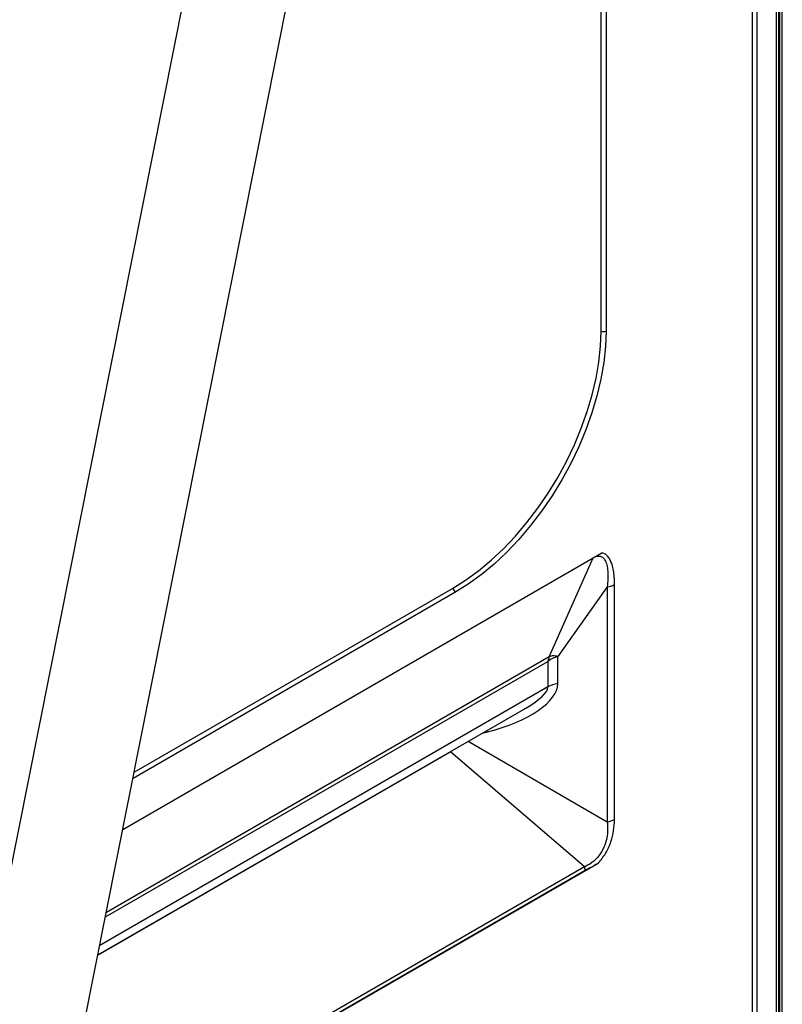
# Model space of a CAD drawing. Header units: millimetres. Extents: x 0 to 420, y 0 to 297.
# Tile 54 of 75: x 181 to 199, y 132 to 155. Entities that reach past the tile are written whole.
import ezdxf

# ---------------------------------------------------------------- set-up
doc = ezdxf.new("R2010")
doc.units = ezdxf.units.MM

msp = doc.modelspace()

# ---------------------------------------------------------------- linework, layer by layer
at = {"color": 8, "linetype": 'Continuous', "lineweight": 25}
for p, q in [((197.918, 128.335), (197.918, 172.696)), ((197.805, 172.173), (197.805, 128.336)), ((190.847, 141.251), (183.311, 136.9)), ((193.051, 139.743), (182.686, 133.759)), ((182.666, 133.658), (193.02, 139.635)), ((193.02, 139.04), (182.532, 132.985)), ((191.483, 137.956), (191.606, 137.987)), ((191.606, 137.987), (191.601, 138.024)), ((191.155, 137.767), (194.411, 135.883)), ((182.487, 132.756), (190.743, 137.523)), ((193.876, 134.826), (181.475, 127.667))]:
    msp.add_line(p, q, dxfattribs=at)
at = {"color": 7, "linetype": 'Continuous', "lineweight": 25}
for p, q in [((198.509, 128.017), (198.509, 172.004)), ((198.371, 128.096), (198.371, 171.912)), ((198.428, 128.064), (198.428, 171.944)), ((198.452, 128.049), (198.452, 171.971)), ((186.224, 163.862), (174.65, 105.647)), ((177.004, 105.179), (188.577, 163.394)), ((194.27, 147.375), (194.27, 162.277)), ((194.383, 162.277), (194.383, 147.375)), ((183.073, 135.706), (194.286, 142.179)), ((193.051, 139.743), (194.083, 142.062)), ((183.34, 137.048), (190.791, 141.349)), ((194.411, 141.381), (193.253, 139.754)), ((194.411, 141.381), (194.411, 135.883)), ((194.581, 135.94), (194.581, 141.438)), ((193.051, 139.743), (193.02, 139.635)), ((193.253, 139.117), (193.253, 139.754)), ((193.02, 139.635), (193.02, 139.04)), ((182.488, 132.764), (192.505, 138.546)), ((193.876, 134.826), (190.743, 137.523)), ((194.199, 134.91), (181.452, 127.552)), ((193.898, 134.743), (181.454, 127.56))]:
    msp.add_line(p, q, dxfattribs=at)
at = {"color": 7, "linetype": 'Continuous', "lineweight": 25, "flags": 128}
for points in [[(190.791, 141.349), (191.094, 141.54), (191.395, 141.759), (191.691, 142.006), (191.981, 142.278), (192.261, 142.574), (192.53, 142.892), (192.786, 143.228), (193.027, 143.58), (193.251, 143.946), (193.456, 144.323), (193.641, 144.707), (193.804, 145.097), (193.944, 145.489), (194.06, 145.88), (194.151, 146.267), (194.217, 146.647), (194.257, 147.017), (194.27, 147.375)], [(194.383, 147.375), (194.369, 147.011), (194.329, 146.635), (194.262, 146.249), (194.17, 145.856), (194.052, 145.458), (193.909, 145.06), (193.744, 144.664), (193.556, 144.273), (193.347, 143.89), (193.12, 143.518), (192.875, 143.16), (192.615, 142.819), (192.342, 142.496), (192.057, 142.196), (191.762, 141.919), (191.461, 141.668), (191.156, 141.445), (190.847, 141.251)]]:
    msp.add_lwpolyline(points, dxfattribs=at)
at = {"color": 7, "linetype": 'Continuous', "lineweight": 25}
for centre, radius, start, end in [((194.326, 147.484), 0.123, 242.6097, 297.3903), ((190.725, 141.246), 0.123, 2.6055, 57.3945), ((194.342, 141.871), 0.495, 277.9773, 298.8888), ((193.347, 138.447), 0.677, 97.9773, 118.8888), ((194.342, 136.373), 0.495, 277.9773, 298.8888), ((193.37, 134.653), 0.535, 9.7366, 18.9103)]:
    msp.add_arc(centre, radius, start, end, dxfattribs=at)
for centre, major_axis, ratio, start_param, end_param in [((191.128, 138.789), (2.119, 0.397), 0.410779, 4.862542, 6.206445), ((191.262, 138.499), (1.752, 0.577), 0.244672, 5.384185, 5.417244)]:
    msp.add_ellipse(centre, major_axis=major_axis, ratio=ratio, start_param=start_param, end_param=end_param, dxfattribs=at)
at = {"color": 8, "linetype": 'Continuous', "lineweight": 25}
msp.add_ellipse((191.262, 138.499), major_axis=(1.752, 0.577), ratio=0.244672, start_param=5.417244, end_param=6.202723, dxfattribs=at)
at = {"color": 7, "linetype": 'Continuous', "lineweight": 25}
for points, knots in [([(194.083, 142.062), (194.103, 142.073), (194.143, 142.095), (194.201, 142.107), (194.244, 142.103), (194.275, 142.091), (194.315, 142.068), (194.351, 142.024), (194.381, 141.96), (194.408, 141.875), (194.427, 141.749), (194.43, 141.574), (194.417, 141.447), (194.411, 141.381)], [0, 0, 0, 0, 0.0620227, 0.1232077, 0.1857898, 0.2182945, 0.2518825, 0.3656975, 0.430816, 0.501699, 0.6591989, 0.8222723, 1, 1, 1, 1]), ([(194.581, 141.438), (194.58, 141.497), (194.578, 141.612), (194.559, 141.768), (194.529, 141.899), (194.489, 142.005), (194.437, 142.089), (194.373, 142.154), (194.315, 142.171), (194.286, 142.179)], [0, 0, 0, 0, 0.178432, 0.3444, 0.499473, 0.629929, 0.749794, 0.880433, 1, 1, 1, 1]), ([(193.253, 139.754), (193.21, 139.739), (193.123, 139.709), (193.054, 139.66), (193.02, 139.635)], [0, 0, 0, 0, 0.4994066, 1, 1, 1, 1]), ([(193.253, 139.754), (193.217, 139.762), (193.145, 139.779), (193.083, 139.755), (193.051, 139.743)], [0, 0, 0, 0, 0.500528, 1, 1, 1, 1]), ([(194.411, 135.883), (194.411, 135.883), (194.417, 135.832), (194.424, 135.726), (194.412, 135.545), (194.363, 135.339), (194.254, 135.125), (194.091, 134.947), (193.959, 134.864), (193.886, 134.83), (193.876, 134.826), (193.876, 134.826)], [0, 0, 0, 0, 0.000004, 0.138464, 0.276613, 0.44666, 0.614826, 0.783159, 0.972914, 0.999996, 1, 1, 1, 1]), ([(194.199, 134.91), (194.26, 134.985), (194.385, 135.137), (194.503, 135.411), (194.571, 135.685), (194.578, 135.852), (194.581, 135.94)], [0, 0, 0, 0, 0.247084, 0.499643, 0.736142, 1, 1, 1, 1]), ([(194.199, 134.91), (194.129, 134.872), (194.027, 134.817), (193.928, 134.761), (193.898, 134.743)], [0, 0, 0, 0, 0.692909, 1, 1, 1, 1])]:
    msp.add_open_spline(points, degree=3, knots=knots, dxfattribs=at)

doc.saveas('drawing.dxf')
